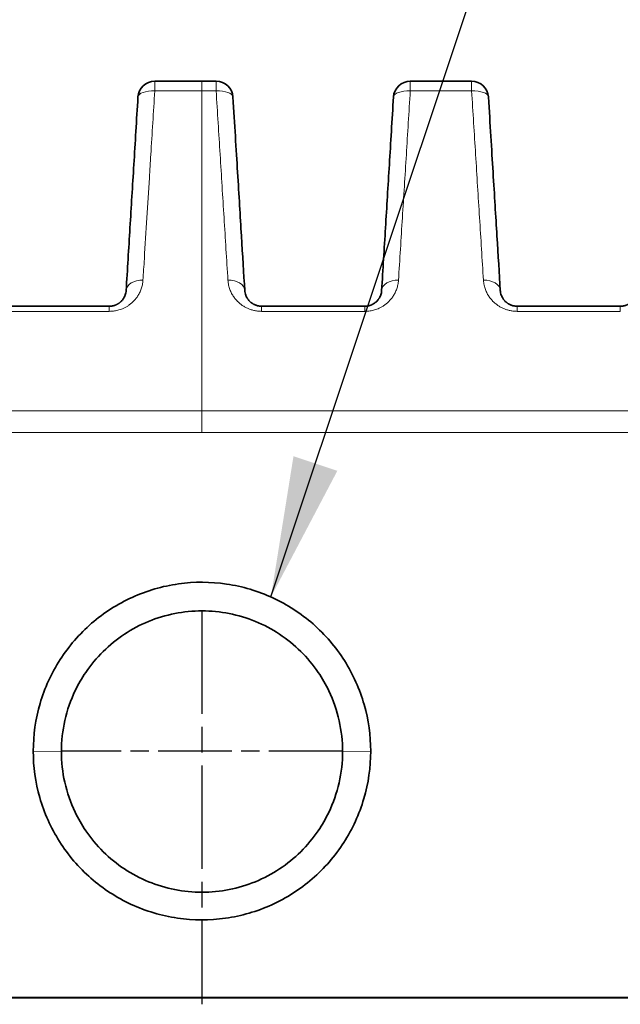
# Model space of a CAD drawing. Header units: millimetres. Extents: x 5 to 589, y 5 to 415.
# Tile 49 of 256: x 208 to 219, y 354 to 372. Entities that reach past the tile are written whole.
import ezdxf

# ---------------------------------------------------------------- set-up
doc = ezdxf.new("R2010")
doc.units = ezdxf.units.MM
doc.linetypes.add('CHAIN', pattern=[0.3543, 0.2362, -0.0295, 0.0591, -0.0295])
doc.linetypes.add('LONG_DASH_DOTTED', pattern=[0.3001, 0.2362, -0.0295, 0.0049, -0.0295])
for name, color, linetype, lineweight in [('Mittelpunktmarkierung (ISO)', 7, 'LONG_DASH_DOTTED', 25), ('Sichtbar (ISO)', 7, 'Continuous', 35), ('Sichtbar schmal (ISO)', 7, 'Continuous', 18), ('Symbol (ISO)', 7, 'Continuous', 25)]:
    doc.layers.add(name, color=color, linetype=linetype, lineweight=lineweight)
doc.styles.add('Notiztext (ISO)', font='isocpeur.ttf')
doc.dimstyles.new('Standard - Methode 1b (ISO)$7', dxfattribs={"dimtxt": 3.5, "dimasz": 2.5, "dimexe": 2, "dimexo": 0, "dimgap": 0.762, "dimtad": 1, "dimtoh": 1, "dimdsep": 46, "dimtxsty": 'Notiztext (ISO)', "dimcen": 0.09, "dimdle": 10, "dimclrd": 256, "dimclre": 256, "dimclrt": 256, "dimazin": 2, "dimtfac": 1, "dimtmove": 0, "dimatfit": 3, "dimfxl": 1, "dimtolj": 1, "dimlwd": -1, "dimlwe": -1, "dimarcsym": 0})

msp = doc.modelspace()

# ---------------------------------------------------------------- linework, layer by layer
at = {"layer": 'Mittelpunktmarkierung (ISO)', "linetype": 'CHAIN', "ltscale": 7.778352}
msp.add_line((211.07341172, 361.49586644), (211.07341172, 354.49586644), dxfattribs=at)
at = {"layer": 'Mittelpunktmarkierung (ISO)', "linetype": 'CHAIN', "ltscale": 5.555937}
msp.add_line((213.57341172, 358.99586644), (208.57341172, 358.99586644), dxfattribs=at)
at = {"layer": 'Sichtbar (ISO)'}
for p, q in [((211.07341174, 370.90029381), (210.23514742, 370.90029381)), ((211.32512086, 370.90029381), (211.07341174, 370.90029381)), ((215.86807144, 370.90029381), (214.77809799, 370.90029381)), ((207.44322126, 366.90029381), (209.4260733, 366.90029381)), ((212.13419499, 366.90029381), (213.96902387, 366.90029381)), ((216.67714556, 366.90029381), (218.51197445, 366.90029381)), ((249.03473339, 354.61463532), (205.73473339, 354.61463532)), ((249.03473339, 354.61200693), (205.73473339, 354.61200693))]:
    msp.add_line(p, q, dxfattribs=at)
for centre, start, end in [((210.23514742, 370.60029381), 89.999999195, 176.499891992), ((211.32512087, 370.60029381), 3.500089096, 90.000000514), ((214.77809799, 370.60029381), 90.000000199, 176.49989563), ((215.86807144, 370.60029381), 3.500089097, 90)]:
    msp.add_arc(centre, 0.3, start, end, dxfattribs=at)
for points, knots in [([(209.93570698, 370.61860837), (209.91038452, 370.20459509), (209.86117055, 369.39994606), (209.79374765, 368.29759426), (209.74803251, 367.55015822), (209.72551357, 367.18198326)], [0, 0, 0, 0, 0.33333333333, 0.66666666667, 0.99999944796, 0.99999944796, 0.99999944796, 0.99999944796]), ([(214.47865755, 370.61860837), (214.4534221, 370.20601697), (214.40430836, 369.40300814), (214.33659516, 368.29590768), (214.29094274, 367.54950173), (214.26846418, 367.18198377)], [0, 0, 0, 0, 0.33333333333, 0.66666666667, 0.99999940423, 0.99999940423, 0.99999940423, 0.99999940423]), ([(209.72551387, 367.1819814), (209.72464865, 367.16783594), (209.7228121, 367.15417579), (209.72015355, 367.14099135), (209.71749499, 367.12780691), (209.714009, 367.11509903), (209.709844, 367.10295795), (209.70928922, 367.10134074), (209.70872243, 367.09973356), (209.70814399, 367.09813644), (209.70437978, 367.08774332), (209.70012154, 367.07777742), (209.69545274, 367.06825302), (209.69437577, 367.06605598), (209.69327697, 367.06388242), (209.69215739, 367.06173243), (209.68767763, 367.0531297), (209.68286493, 367.04490519), (209.67778142, 367.03706653), (209.67608746, 367.03445448), (209.67436349, 367.03188527), (209.67261184, 367.02935889), (209.66779311, 367.0224089), (209.66276474, 367.01578358), (209.6575728, 367.00948472), (209.65521387, 367.00662286), (209.65282129, 367.00382841), (209.65040001, 367.00110162), (209.6455549, 366.99564518), (209.64059472, 366.99046005), (209.63556013, 366.98554885), (209.63253818, 366.98260096), (209.62948956, 366.9797517), (209.62642239, 366.97699974), (209.62182602, 366.97287572), (209.61718803, 366.96897041), (209.61253638, 366.96527974), (209.60891475, 366.96240631), (209.60528493, 366.9596629), (209.60165667, 366.95704398), (209.597515, 366.95405447), (209.59337544, 366.95122722), (209.5892523, 366.94855455), (209.58512622, 366.94587998), (209.58101659, 366.94336013), (209.57693268, 366.94098425), (209.57336045, 366.93890606), (209.56980789, 366.93693802), (209.56628078, 366.93507342), (209.56174625, 366.93267624), (209.5572538, 366.93044991), (209.55281028, 366.92837887), (209.5498461, 366.92699731), (209.54690362, 366.92568485), (209.54398458, 366.92443715), (209.53912383, 366.92235949), (209.53432813, 366.9204612), (209.5295996, 366.91872267), (209.52723169, 366.91785207), (209.52488054, 366.91702154), (209.52254623, 366.91622879), (209.51741915, 366.91448759), (209.51237347, 366.9129283), (209.50740477, 366.91152887), (209.50559386, 366.91101882), (209.5037931, 366.91053004), (209.50200219, 366.91006154), (209.49664127, 366.9086591), (209.49136896, 366.90743781), (209.48617102, 366.90637501), (209.48486808, 366.9061086), (209.48356977, 366.90585217), (209.48227583, 366.90560542), (209.47581991, 366.90437425), (209.46947382, 366.9033825), (209.46320531, 366.90260067), (209.45693681, 366.90181883), (209.45074604, 366.90124585), (209.44456254, 366.90086412), (209.43837903, 366.90048239), (209.4322027, 366.90029383), (209.4260733, 366.90029381)], [0, 0, 0, 0, 0.0625, 0.0625, 0.0625, 0.125, 0.125, 0.125, 0.1333250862, 0.1333250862, 0.1333250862, 0.1875, 0.1875, 0.1875, 0.1999967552, 0.1999967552, 0.1999967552, 0.25, 0.25, 0.25, 0.2666624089, 0.2666624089, 0.2666624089, 0.3125, 0.3125, 0.3125, 0.3333260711, 0.3333260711, 0.3333260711, 0.375, 0.375, 0.375, 0.4000142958, 0.4000142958, 0.4000142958, 0.4375, 0.4375, 0.4375, 0.4666851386, 0.4666851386, 0.4666851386, 0.5, 0.5, 0.5, 0.5333385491, 0.5333385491, 0.5333385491, 0.5625, 0.5625, 0.5625, 0.5999906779, 0.5999906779, 0.5999906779, 0.625, 0.625, 0.625, 0.6666452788, 0.6666452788, 0.6666452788, 0.6875, 0.6875, 0.6875, 0.7333055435, 0.7333055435, 0.7333055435, 0.75, 0.75, 0.75, 0.7999733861, 0.7999733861, 0.7999733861, 0.8125, 0.8125, 0.8125, 0.875, 0.875, 0.875, 0.9375, 0.9375, 0.9375, 1, 1, 1, 1]), ([(212.13419499, 366.90029381), (212.1209329, 366.90029404), (212.10836017, 366.90117906), (212.09668116, 366.90264897), (212.08500216, 366.90411888), (212.07421574, 366.90616137), (212.06394779, 366.90863425), (212.06222852, 366.90904831), (212.06052387, 366.90947493), (212.05883309, 366.90991374), (212.05042603, 366.91209566), (212.04235994, 366.91457579), (212.03453573, 366.91733115), (212.03218015, 366.91816069), (212.0298465, 366.91901551), (212.02753246, 366.91989569), (212.02061448, 366.92252704), (212.01387042, 366.92538366), (212.00723749, 366.92848179), (212.00428195, 366.92986227), (212.00134864, 366.93129099), (211.99843397, 366.93277008), (211.9926194, 366.93572076), (211.9868782, 366.93887153), (211.98118501, 366.94224739), (211.97762543, 366.94435809), (211.97408474, 366.94655705), (211.97056267, 366.94884906), (211.96562776, 366.95206047), (211.96072919, 366.9554545), (211.9558681, 366.95904783), (211.95170708, 366.96212367), (211.9475736, 366.96534579), (211.94347886, 366.968718), (211.93937582, 366.97209704), (211.93531171, 366.97562675), (211.93129789, 366.97931207), (211.92662, 366.98360711), (211.92201061, 366.98811367), (211.91749494, 366.99283035), (211.91426916, 366.99619971), (211.9110912, 366.9996762), (211.90797, 367.0032597), (211.90297426, 367.00899539), (211.89812432, 367.01500499), (211.89345184, 367.02128895), (211.89111853, 367.02442701), (211.88882947, 367.02763339), (211.88658889, 367.03090847), (211.88154432, 367.03828214), (211.87674544, 367.04600311), (211.87222947, 367.05409508), (211.87072301, 367.05679445), (211.86924811, 367.05953506), (211.86780662, 367.06231794), (211.86300526, 367.07158725), (211.8585737, 367.08132514), (211.85459166, 367.09156489), (211.85379439, 367.09361505), (211.8530152, 367.09568531), (211.85225491, 367.09777595), (211.84769726, 367.11030852), (211.84381597, 367.12357435), (211.84081777, 367.13760579), (211.83781957, 367.15163721), (211.83570553, 367.16643455), (211.83475456, 367.18197907)], [0, 0, 0, 0, 0.07692307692, 0.07692307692, 0.07692307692, 0.15384615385, 0.15384615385, 0.15384615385, 0.16672616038, 0.16672616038, 0.16672616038, 0.23076923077, 0.23076923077, 0.23076923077, 0.25005023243, 0.25005023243, 0.25005023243, 0.30769230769, 0.30769230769, 0.30769230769, 0.33337675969, 0.33337675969, 0.33337675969, 0.38461538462, 0.38461538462, 0.38461538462, 0.41665146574, 0.41665146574, 0.41665146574, 0.46153846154, 0.46153846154, 0.46153846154, 0.49996110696, 0.49996110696, 0.49996110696, 0.53846153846, 0.53846153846, 0.53846153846, 0.58333161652, 0.58333161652, 0.58333161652, 0.61538461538, 0.61538461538, 0.61538461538, 0.66668804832, 0.66668804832, 0.66668804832, 0.69230769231, 0.69230769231, 0.69230769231, 0.74998904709, 0.74998904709, 0.74998904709, 0.76923076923, 0.76923076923, 0.76923076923, 0.83332177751, 0.83332177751, 0.83332177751, 0.84615384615, 0.84615384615, 0.84615384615, 0.92307692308, 0.92307692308, 0.92307692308, 0.9999998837, 0.9999998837, 0.9999998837, 0.9999998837]), ([(214.26846447, 367.18198178), (214.26759924, 367.16783603), (214.26576256, 367.15417508), (214.26310392, 367.14099039), (214.26044529, 367.12780571), (214.25695931, 367.11509813), (214.25279434, 367.10295726), (214.25223956, 367.10134007), (214.25167278, 367.09973291), (214.25109433, 367.09813582), (214.24733015, 367.08774285), (214.24307194, 367.07777705), (214.23840315, 367.06825269), (214.23732618, 367.06605566), (214.23622739, 367.06388211), (214.23510781, 367.06173213), (214.23062804, 367.05312941), (214.22581532, 367.04490488), (214.22073177, 367.03706618), (214.21903779, 367.03445413), (214.21731381, 367.0318849), (214.21556215, 367.0293585), (214.21074338, 367.02240848), (214.20571494, 367.01578311), (214.20052295, 367.0094842), (214.19816399, 367.00662232), (214.19577139, 367.00382786), (214.19335008, 367.00110106), (214.18850493, 366.99564459), (214.18354471, 366.99045946), (214.1785101, 366.98554826), (214.17548813, 366.98260037), (214.1724395, 366.97975112), (214.16937232, 366.97699916), (214.16477594, 366.97287516), (214.16013795, 366.96896987), (214.15548631, 366.96527924), (214.15186469, 366.96240583), (214.14823488, 366.95966244), (214.14460664, 366.95704354), (214.14046499, 366.95405406), (214.13632545, 366.95122684), (214.13220233, 366.9485542), (214.12807627, 366.94587966), (214.12396667, 366.94335983), (214.11988278, 366.94098398), (214.11631058, 366.93890581), (214.11275803, 366.93693779), (214.10923095, 366.9350732), (214.10469645, 366.93267605), (214.10020402, 366.93044975), (214.09576054, 366.92837872), (214.09279638, 366.92699717), (214.08985391, 366.92568473), (214.0869349, 366.92443704), (214.08207418, 366.9223594), (214.07727851, 366.92046113), (214.07255002, 366.91872262), (214.07018213, 366.91785202), (214.06783099, 366.9170215), (214.06549671, 366.91622876), (214.06036966, 366.91448757), (214.05532403, 366.9129283), (214.05035537, 366.91152888), (214.04854448, 366.91101884), (214.04674373, 366.91053006), (214.04495284, 366.91006156), (214.03959197, 366.90865914), (214.03431972, 366.90743786), (214.02912183, 366.90637505), (214.0278189, 366.90610865), (214.02652059, 366.90585222), (214.02522667, 366.90560547), (214.0187708, 366.9043743), (214.01242476, 366.90338256), (214.00615627, 366.90260072), (213.99988778, 366.90181887), (213.99369701, 366.90124588), (213.98751345, 366.90086414), (213.98132988, 366.9004824), (213.97515343, 366.90029383), (213.96902387, 366.90029381)], [0, 0, 0, 0, 0.0625, 0.0625, 0.0625, 0.125, 0.125, 0.125, 0.1333251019, 0.1333251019, 0.1333251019, 0.1875, 0.1875, 0.1875, 0.199996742, 0.199996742, 0.199996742, 0.25, 0.25, 0.25, 0.2666623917, 0.2666623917, 0.2666623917, 0.3125, 0.3125, 0.3125, 0.3333260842, 0.3333260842, 0.3333260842, 0.375, 0.375, 0.375, 0.4000143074, 0.4000143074, 0.4000143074, 0.4375, 0.4375, 0.4375, 0.4666851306, 0.4666851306, 0.4666851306, 0.5, 0.5, 0.5, 0.5333385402, 0.5333385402, 0.5333385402, 0.5625, 0.5625, 0.5625, 0.5999906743, 0.5999906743, 0.5999906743, 0.625, 0.625, 0.625, 0.666645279, 0.666645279, 0.666645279, 0.6875, 0.6875, 0.6875, 0.7333055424, 0.7333055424, 0.7333055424, 0.75, 0.75, 0.75, 0.7999733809, 0.7999733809, 0.7999733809, 0.8125, 0.8125, 0.8125, 0.875, 0.875, 0.875, 0.9375, 0.9375, 0.9375, 1, 1, 1, 1]), ([(216.67714556, 366.90029381), (216.66388512, 366.90029404), (216.65131398, 366.90117884), (216.63963649, 366.90264837), (216.627959, 366.9041179), (216.61717402, 366.90615985), (216.6069074, 366.90863208), (216.60518835, 366.90904603), (216.60348392, 366.90947253), (216.60179334, 366.90991123), (216.59338737, 366.91209257), (216.58532227, 366.91457204), (216.57749895, 366.9173267), (216.57514363, 366.91815603), (216.57281023, 366.91901064), (216.57049644, 366.91989059), (216.56357919, 366.92252129), (216.55683576, 366.92537722), (216.55020337, 366.92847464), (216.54724806, 366.92985481), (216.54431497, 366.93128322), (216.54140048, 366.93276199), (216.5355863, 366.93571204), (216.5298454, 366.93886218), (216.52415241, 366.94223742), (216.52059296, 366.94434773), (216.51705235, 366.94654631), (216.51353033, 366.94883794), (216.5085955, 366.95204882), (216.50369694, 366.95544235), (216.49883577, 366.9590352), (216.49467468, 366.96211063), (216.49054108, 366.96533236), (216.48644615, 366.96870423), (216.48234293, 366.97208292), (216.47827857, 366.97561233), (216.47426444, 366.9792974), (216.46958621, 366.98359213), (216.4649764, 366.98809845), (216.46046025, 366.99281496), (216.45723412, 366.99618421), (216.45405578, 366.99966062), (216.45093417, 367.00324409), (216.44593779, 367.00897972), (216.44108714, 367.01498937), (216.43641393, 367.02127348), (216.43408024, 367.0244116), (216.43179081, 367.02761809), (216.42954984, 367.03089329), (216.42450442, 367.03826725), (216.41970465, 367.04598864), (216.41518782, 367.05408114), (216.41368107, 367.05678069), (216.41220588, 367.0595215), (216.41076411, 367.06230458), (216.40596181, 367.07157459), (216.40152932, 367.08131332), (216.39754643, 367.09155408), (216.396749, 367.09360445), (216.39596964, 367.09567492), (216.39520918, 367.09776578), (216.39065055, 367.11029966), (216.38676838, 367.12356706), (216.38376953, 367.13760022), (216.38077069, 367.15163335), (216.37865623, 367.16643253), (216.37770513, 367.18197907)], [0, 0, 0, 0, 0.07692307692, 0.07692307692, 0.07692307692, 0.15384615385, 0.15384615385, 0.15384615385, 0.16672619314, 0.16672619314, 0.16672619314, 0.23076923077, 0.23076923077, 0.23076923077, 0.25005026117, 0.25005026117, 0.25005026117, 0.30769230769, 0.30769230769, 0.30769230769, 0.33337677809, 0.33337677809, 0.33337677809, 0.38461538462, 0.38461538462, 0.38461538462, 0.41665150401, 0.41665150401, 0.41665150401, 0.46153846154, 0.46153846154, 0.46153846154, 0.49996108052, 0.49996108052, 0.49996108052, 0.53846153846, 0.53846153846, 0.53846153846, 0.58333158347, 0.58333158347, 0.58333158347, 0.61538461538, 0.61538461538, 0.61538461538, 0.66668805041, 0.66668805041, 0.66668805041, 0.69230769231, 0.69230769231, 0.69230769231, 0.74998905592, 0.74998905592, 0.74998905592, 0.76923076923, 0.76923076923, 0.76923076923, 0.83332177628, 0.83332177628, 0.83332177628, 0.84615384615, 0.84615384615, 0.84615384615, 0.92307692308, 0.92307692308, 0.92307692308, 0.99999988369, 0.99999988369, 0.99999988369, 0.99999988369]), ([(218.81141511, 367.18198293), (218.81054993, 367.16783706), (218.80871298, 367.15417413), (218.80605416, 367.14098876), (218.80339534, 367.12780339), (218.79990939, 367.11509642), (218.79574447, 367.10295594), (218.79518969, 367.1013388), (218.79462292, 367.09973168), (218.79404447, 367.09813462), (218.79028034, 367.08774196), (218.78602216, 367.0777763), (218.78135339, 367.06825202), (218.78027643, 367.06605502), (218.77917763, 367.06388147), (218.77805806, 367.0617315), (218.77357829, 367.05312883), (218.76876556, 367.04490432), (218.76368198, 367.03706562), (218.76198799, 367.03445356), (218.76026401, 367.03188434), (218.75851233, 367.02935794), (218.75369353, 367.0224079), (218.74866506, 367.01578252), (218.74347303, 367.0094836), (218.74111406, 367.00662172), (218.73872143, 367.00382725), (218.7363001, 367.00110044), (218.73145492, 366.99564397), (218.72649468, 366.99045884), (218.72146006, 366.98554766), (218.71843807, 366.98259978), (218.71538944, 366.97975053), (218.71232226, 366.97699859), (218.70772588, 366.97287462), (218.70308791, 366.96896936), (218.69843628, 366.96527876), (218.69481468, 366.96240538), (218.69118488, 366.95966202), (218.68755666, 366.95704314), (218.68341503, 366.9540537), (218.67927552, 366.9512265), (218.67515242, 366.94855389), (218.67102639, 366.94587938), (218.66691682, 366.94335957), (218.66283296, 366.94098375), (218.65926078, 366.9389056), (218.65570826, 366.9369376), (218.65218121, 366.93507304), (218.64764674, 366.93267591), (218.64315434, 366.93044962), (218.63871089, 366.92837861), (218.63574674, 366.92699708), (218.6328043, 366.92568464), (218.62988531, 366.92443697), (218.62502463, 366.92235935), (218.62022899, 366.9204611), (218.61550053, 366.91872259), (218.61313266, 366.917852), (218.61078154, 366.91702149), (218.60844728, 366.91622876), (218.60332027, 366.91448759), (218.59827468, 366.91292833), (218.59330607, 366.91152891), (218.59149519, 366.91101888), (218.58969447, 366.9105301), (218.58790359, 366.9100616), (218.58254277, 366.90865919), (218.57727056, 366.90743792), (218.57207272, 366.90637512), (218.5707698, 366.90610871), (218.5694715, 366.90585229), (218.56817759, 366.90560553), (218.56172177, 366.90437437), (218.55537577, 366.90338262), (218.54910729, 366.90260077), (218.54283882, 366.90181892), (218.53664803, 366.90124592), (218.53046439, 366.90086416), (218.52428076, 366.90048241), (218.51810418, 366.90029383), (218.51197445, 366.90029381)], [0, 0, 0, 0, 0.0625, 0.0625, 0.0625, 0.125, 0.125, 0.125, 0.13332514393, 0.13332514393, 0.13332514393, 0.1875, 0.1875, 0.1875, 0.19999675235, 0.19999675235, 0.19999675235, 0.25, 0.25, 0.25, 0.26666239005, 0.26666239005, 0.26666239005, 0.3125, 0.3125, 0.3125, 0.3333261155, 0.3333261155, 0.3333261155, 0.375, 0.375, 0.375, 0.40001433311, 0.40001433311, 0.40001433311, 0.4375, 0.4375, 0.4375, 0.46668513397, 0.46668513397, 0.46668513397, 0.5, 0.5, 0.5, 0.53333853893, 0.53333853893, 0.53333853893, 0.5625, 0.5625, 0.5625, 0.59999067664, 0.59999067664, 0.59999067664, 0.625, 0.625, 0.625, 0.66664528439, 0.66664528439, 0.66664528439, 0.6875, 0.6875, 0.6875, 0.73330554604, 0.73330554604, 0.73330554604, 0.75, 0.75, 0.75, 0.79997338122, 0.79997338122, 0.79997338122, 0.8125, 0.8125, 0.8125, 0.875, 0.875, 0.875, 0.9375, 0.9375, 0.9375, 0.99999999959, 0.99999999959, 0.99999999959, 0.99999999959]), ([(208.07341172, 358.99585241), (208.07341172, 359.28060547), (208.11433697, 359.56670061), (208.19503896, 359.84141161), (208.27574095, 360.11612264), (208.39621966, 360.37944954), (208.5511711, 360.62013765), (208.70612254, 360.86082576), (208.8955467, 361.07887509), (209.11207719, 361.26591128), (209.32860767, 361.45294746), (209.57224448, 361.60897051), (209.83289689, 361.72735812), (210.09354929, 361.84574573), (210.37121729, 361.9264979), (210.65457136, 361.96647075), (210.93792542, 362.0064436), (211.22696555, 362.00563713), (211.51029234, 361.96387126), (211.79361912, 361.92210538), (212.07123255, 361.8393801), (212.33089773, 361.71958688), (212.59056291, 361.59979366), (212.83227984, 361.4429325), (213.04776119, 361.25460087), (213.26324255, 361.06626924), (213.45248833, 360.84646714), (213.60651698, 360.60314145), (213.76054564, 360.35981576), (213.87935719, 360.09296649), (213.95757371, 359.82144902), (214.03579021, 359.54993167), (214.0734117, 359.27374613), (214.07341172, 358.9958526)], [0, 0, 0, 0, 0.0909090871, 0.0909090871, 0.0909090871, 0.1818181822, 0.1818181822, 0.1818181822, 0.2727272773, 0.2727272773, 0.2727272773, 0.3636363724, 0.3636363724, 0.3636363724, 0.4545454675, 0.4545454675, 0.4545454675, 0.5454545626, 0.5454545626, 0.5454545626, 0.6363636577, 0.6363636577, 0.6363636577, 0.7272727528, 0.7272727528, 0.7272727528, 0.8181818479, 0.8181818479, 0.8181818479, 0.909090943, 0.909090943, 0.909090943, 1, 1, 1, 1]), ([(208.57341172, 358.98709116), (208.57341172, 359.17365352), (208.59429559, 359.35963734), (208.67716708, 359.72398531), (208.73900582, 359.90117597), (208.87400929, 360.18214898), (208.93631506, 360.29030034), (209.09777637, 360.52762267), (209.20199545, 360.65267685), (209.43314468, 360.88073026), (209.55950703, 360.9831967), (209.83035599, 361.16221687), (209.97420933, 361.23833972), (210.27465258, 361.36161206), (210.4305317, 361.40846934), (210.74912195, 361.47127958), (210.91107651, 361.48709121), (211.23582642, 361.48709122), (211.39786144, 361.47126417), (211.71646714, 361.40841863), (211.87228716, 361.36156885), (212.32331102, 361.17649951), (212.59719023, 360.99553006), (212.94458623, 360.65297952), (213.0490195, 360.52769091), (213.21178422, 360.28840348), (213.27496421, 360.17839753), (213.4104609, 359.89455588), (213.47201605, 359.71646273), (213.55317585, 359.35386669), (213.57341172, 359.1707554), (213.57341172, 358.98709127)], [0.000001, 0.000001, 0.000001, 0.000001, 0.0559820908, 0.0559820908, 0.11211887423, 0.11211887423, 0.14951659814, 0.14951659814, 0.19824100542, 0.19824100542, 0.24693806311, 0.24693806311, 0.2956486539, 0.2956486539, 0.34435893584, 0.34435893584, 0.39305896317, 0.39305896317, 0.44178286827, 0.44178286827, 0.49047338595, 0.49047338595, 0.58802659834, 0.58802659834, 0.63684560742, 0.63684560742, 0.6748582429, 0.6748582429, 0.73123525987, 0.73123525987, 0.78637555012, 0.78637555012, 0.78637555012, 0.78637555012]), ([(214.07341172, 358.9958526), (214.07341173, 358.71109954), (214.03248648, 358.4250044), (213.95178449, 358.1502934), (213.8710825, 357.87558237), (213.75060379, 357.61225547), (213.59565235, 357.37156736), (213.44070091, 357.13087924), (213.25127675, 356.91282992), (213.03474626, 356.72579373), (212.81821578, 356.53875754), (212.57457896, 356.38273449), (212.31392656, 356.26434689), (212.05327415, 356.14595928), (211.77560616, 356.06520711), (211.49225209, 356.02523426), (211.20889803, 355.98526141), (210.91985789, 355.98606787), (210.63653111, 356.02783375), (210.35320433, 356.06959962), (210.0755909, 356.15232491), (209.81592572, 356.27211813), (209.55626054, 356.39191135), (209.31454361, 356.54877251), (209.09906225, 356.73710414), (208.8835809, 356.92543577), (208.69433512, 357.14523787), (208.54030646, 357.38856356), (208.38627781, 357.63188925), (208.26746626, 357.89873852), (208.18924973, 358.17025598), (208.11103324, 358.44177333), (208.07341174, 358.71795888), (208.07341172, 358.99585241)], [0, 0, 0, 0, 0.0909090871, 0.0909090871, 0.0909090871, 0.1818181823, 0.1818181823, 0.1818181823, 0.2727272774, 0.2727272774, 0.2727272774, 0.3636363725, 0.3636363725, 0.3636363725, 0.4545454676, 0.4545454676, 0.4545454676, 0.5454545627, 0.5454545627, 0.5454545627, 0.6363636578, 0.6363636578, 0.6363636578, 0.727272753, 0.727272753, 0.727272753, 0.8181818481, 0.8181818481, 0.8181818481, 0.9090909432, 0.9090909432, 0.9090909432, 1, 1, 1, 1]), ([(213.57341172, 358.98709127), (213.57341173, 358.80052333), (213.55252771, 358.61453661), (213.46964949, 358.25017478), (213.40780476, 358.07297179), (213.27278815, 357.79198459), (213.21047599, 357.68382886), (213.04900644, 357.44650736), (212.94478644, 357.32145838), (212.71365461, 357.09343454), (212.58730336, 356.99097781), (212.31644867, 356.81195243), (212.17257201, 356.73582183), (211.87212102, 356.61255353), (211.71625303, 356.56570262), (211.39768689, 356.50290281), (211.23573964, 356.48709122), (210.91100236, 356.48709121), (210.74897165, 356.50291923), (210.43038951, 356.56575439), (210.27458161, 356.61259792), (209.82356501, 356.79765547), (209.54967648, 356.97861545), (209.20226531, 357.32117235), (209.09783842, 357.44644833), (208.93507546, 357.68571988), (208.87188734, 357.79573069), (208.73636953, 358.07960502), (208.67481213, 358.25771016), (208.59365279, 358.62028122), (208.57341173, 358.80341071), (208.57341172, 358.98709116)], [0.000001, 0.000001, 0.000001, 0.000001, 0.05598376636, 0.05598376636, 0.11211768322, 0.11211768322, 0.14951463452, 0.14951463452, 0.19823840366, 0.19823840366, 0.24692180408, 0.24692180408, 0.2956356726, 0.2956356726, 0.34434824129, 0.34434824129, 0.39304114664, 0.39304114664, 0.44175851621, 0.44175851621, 0.49045534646, 0.49045534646, 0.58801236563, 0.58801236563, 0.63682645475, 0.63682645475, 0.67483610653, 0.67483610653, 0.73120432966, 0.73120432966, 0.78634249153, 0.78634249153, 0.78634249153, 0.78634249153])]:
    msp.add_open_spline(points, degree=3, knots=knots, dxfattribs=at)
for points in [[(211.83475456, 367.18197914), (211.81644937, 367.48126429), (211.77699913, 368.12627457), (211.70868711, 369.2431573), (211.65417943, 370.13436919), (211.62456131, 370.61860837)], [(216.37770513, 367.18197914), (216.35939999, 367.48126356), (216.31994982, 368.12627269), (216.25163775, 369.24315626), (216.19713004, 370.13436872), (216.16751188, 370.61860837)]]:
    msp.add_open_spline(points, degree=3, dxfattribs=at)
at = {"layer": 'Sichtbar schmal (ISO)'}
for p, q in [((210.23514743, 370.90029381), (210.23514599, 370.72529763)), ((211.07341174, 370.90029381), (211.07341174, 370.72529699)), ((211.32512131, 370.72529746), (211.32512086, 370.90029381)), ((211.07341174, 370.72529699), (210.23514602, 370.72529707)), ((211.32512128, 370.72529701), (211.07341174, 370.72529699)), ((211.07341174, 365.04141833), (211.07341174, 370.72529699)), ((215.86807753, 370.72529807), (214.7781032, 370.72529775)), ((209.4260733, 366.90029381), (209.42607224, 366.80946189)), ((212.13419499, 366.90029381), (212.1341957, 366.80946178)), ((213.96902387, 366.90029381), (213.96902558, 366.80946222)), ((207.44323028, 366.8094622), (209.42606902, 366.80946175)), ((212.1341957, 366.80946178), (213.96902558, 366.80946222)), ((216.67714829, 366.80946346), (218.51197757, 366.80946457)), ((195.05858952, 365.04141821), (211.07341174, 365.04141833)), ((211.07341175, 364.65416004), (211.07341175, 365.04141833)), ((195.04590349, 364.65414709), (211.07341175, 364.65416004)), ((208.07341172, 358.99585241), (208.57341172, 358.98709116)), ((214.07341172, 358.9958526), (213.57341172, 358.98709127))]:
    msp.add_line(p, q, dxfattribs=at)
for centre, major_axis, ratio, start_param, end_param in [((214.77809799, 370.60029381), (0, 0.3), 0.0000189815, 5.1423367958, 6.2834511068), ((215.86807144, 370.60029381), (0, 0.3), 0.0000224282, 5.1421817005, 6.2831853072), ((210.23514752, 370.6002955), (-0.29944044, 0.01831456), 0.4160346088, 4.737834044, 6.2831853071), ((211.32512078, 370.60029521), (0.29944044, 0.01831456), 0.4160345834, 0, 1.5453545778), ((214.77809809, 370.60029545), (-0.29944044, 0.01831456), 0.4160379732, 4.7378121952, 6.2831853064), ((215.86807136, 370.60029521), (0.29944044, 0.01831456), 0.4160371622, 0, 1.5453354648), ((210.02495465, 367.16367233), (-0.29944127, 0.01831461), 0.6622514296, 4.7528754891, 6.2831919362), ((211.53531409, 367.16366504), (0.29944045, 0.01831456), 0.6622572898, 6.2831819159, 7.8134970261), ((214.56790527, 367.16367312), (-0.29944125, 0.01831461), 0.6622533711, 4.7528644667, 6.2831924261), ((216.07826466, 367.16366504), (0.29944045, 0.01831456), 0.6622615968, 6.2831819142, 7.8134874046), ((216.67714556, 366.60029381), (0, 0.3), 0.0000126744, 5.4839173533, 6.2831843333), ((218.51197445, 366.60029381), (0, 0.3), 0.0000144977, 5.4839226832, 6.2831845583)]:
    msp.add_ellipse(centre, major_axis=major_axis, ratio=ratio, start_param=start_param, end_param=end_param, dxfattribs=at)
for points, knots in [([(210.23514599, 370.72529707), (210.21153451, 370.34828823), (210.18781945, 369.9694637), (210.1643191, 369.59387611), (210.15569021, 369.45596743), (210.14708967, 369.31847689), (210.13850986, 369.18127325), (210.12372298, 368.94480944), (210.10899672, 368.70918287), (210.09428469, 368.47361999), (210.07906686, 368.22995842), (210.0638628, 367.98641033), (210.04876238, 367.74435418), (210.04079377, 367.61661918), (210.03285402, 367.48929952), (210.02495364, 367.36255795)], [0, 0, 0, 0, 0.3333333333, 0.3333333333, 0.3333333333, 0.4557270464, 0.4557270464, 0.4557270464, 0.6666666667, 0.6666666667, 0.6666666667, 0.8848584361, 0.8848584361, 0.8848584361, 1, 1, 1, 1]), ([(211.53531449, 367.36255011), (211.51241382, 367.72993645), (211.48918655, 368.10212242), (211.46592224, 368.47460746), (211.44265793, 368.84709251), (211.41935659, 369.21970612), (211.39586309, 369.59516726), (211.3723696, 369.97062839), (211.34868394, 370.3490671), (211.3251213, 370.72529701)], [0, 0, 0, 0, 0.3333333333, 0.3333333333, 0.3333333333, 0.6666666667, 0.6666666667, 0.6666666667, 1, 1, 1, 1]), ([(214.77810317, 370.72529775), (214.7544884, 370.34823971), (214.73077136, 369.96935124), (214.70727186, 369.59380176), (214.68377237, 369.21825227), (214.66049041, 368.84589374), (214.6372428, 368.47366159), (214.61399519, 368.10142943), (214.59078192, 367.72951422), (214.56790763, 367.36255263)], [0, 0, 0, 0, 0.3333333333, 0.3333333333, 0.3333333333, 0.6666666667, 0.6666666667, 0.6666666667, 1, 1, 1, 1]), ([(216.07826787, 367.36255149), (216.05536766, 367.72993684), (216.0321408, 368.10212218), (216.00887688, 368.47460684), (215.98561295, 368.8470915), (215.96231194, 369.21970496), (215.93881872, 369.59516637), (215.91532549, 369.97062777), (215.89164005, 370.34906717), (215.86807756, 370.72529807)], [0, 0, 0, 0, 0.3333333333, 0.3333333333, 0.3333333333, 0.6666666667, 0.6666666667, 0.6666666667, 1, 1, 1, 1]), ([(210.02495355, 367.36255417), (210.02322656, 367.33484645), (210.01588476, 367.28116739), (209.99497413, 367.20636319), (209.96592611, 367.13818054), (209.93033866, 367.07691957), (209.8896835, 367.02274662), (209.8453829, 366.9757185), (209.7990741, 366.93594641), (209.752314, 366.90319908), (209.70625344, 366.87685425), (209.66160321, 366.85609992), (209.61871704, 366.84010297), (209.57765399, 366.82809551), (209.53825875, 366.81942605), (209.50017663, 366.81358298), (209.46304648, 366.81020507), (209.43830461, 366.8094618), (209.42607063, 366.80946175)], [0.00000106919, 0.00000106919, 0.00000106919, 0.00000106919, 0.0625, 0.125, 0.1875, 0.25, 0.3125, 0.375, 0.4375, 0.5, 0.5625, 0.625, 0.6875, 0.75, 0.8125, 0.875, 0.9375, 0.99999726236, 0.99999726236, 0.99999726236, 0.99999726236]), ([(212.1341957, 366.80946178), (212.10784102, 366.80946143), (212.08259764, 366.81120733), (212.05919921, 366.81408638), (212.03580078, 366.81696544), (212.01424731, 366.82097775), (211.99371804, 366.8258439), (211.97318877, 366.83071005), (211.95368371, 366.83643), (211.93488223, 366.84293117), (211.91608075, 366.84943235), (211.89798284, 366.8567147), (211.88027911, 366.86483747), (211.86257537, 366.87296024), (211.84526581, 366.88192334), (211.82817203, 366.89187865), (211.81107826, 366.90183395), (211.79420028, 366.91278141), (211.77754081, 366.92487636), (211.76088133, 366.93697131), (211.74444035, 366.9502138), (211.72840131, 366.9646757), (211.71236226, 366.97913761), (211.69672515, 366.99481901), (211.68174329, 367.01170882), (211.66676142, 367.02859864), (211.6524348, 367.04669686), (211.63897938, 367.06600567), (211.62552397, 367.08531449), (211.61293976, 367.10583371), (211.60141538, 367.12767769), (211.58989099, 367.14952168), (211.57942642, 367.17269042), (211.5703126, 367.19728947), (211.56119879, 367.22188852), (211.55343573, 367.24791787), (211.54743916, 367.27547243), (211.54144259, 367.30302696), (211.53721251, 367.33210725), (211.5353145, 367.36255002)], [0, 0, 0, 0, 0.07692307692, 0.07692307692, 0.07692307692, 0.15384615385, 0.15384615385, 0.15384615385, 0.23076923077, 0.23076923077, 0.23076923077, 0.30769230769, 0.30769230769, 0.30769230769, 0.38461538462, 0.38461538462, 0.38461538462, 0.46153846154, 0.46153846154, 0.46153846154, 0.53846153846, 0.53846153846, 0.53846153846, 0.61538461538, 0.61538461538, 0.61538461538, 0.69230769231, 0.69230769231, 0.69230769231, 0.76923076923, 0.76923076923, 0.76923076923, 0.84615384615, 0.84615384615, 0.84615384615, 0.92307692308, 0.92307692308, 0.92307692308, 0.99999992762, 0.99999992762, 0.99999992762, 0.99999992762]), ([(214.56790751, 367.36255514), (214.56618045, 367.33484689), (214.55883821, 367.28116618), (214.53792771, 367.20636345), (214.50887983, 367.13818128), (214.47329225, 367.0769201), (214.43263656, 367.02274659), (214.38833549, 366.97571818), (214.34202657, 366.9359462), (214.29526662, 366.9031991), (214.24920628, 366.87685446), (214.20455628, 366.85610026), (214.16167035, 366.84010341), (214.12060765, 366.82809602), (214.08121262, 366.81942658), (214.04313124, 366.81358349), (214.0059986, 366.81020537), (213.98126041, 366.80946225), (213.96902558, 366.80946222)], [0.00000146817, 0.00000146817, 0.00000146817, 0.00000146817, 0.0625, 0.125, 0.1875, 0.25, 0.3125, 0.375, 0.4375, 0.5, 0.5625, 0.625, 0.6875, 0.75, 0.8125, 0.875, 0.9375, 1, 1, 1, 1]), ([(216.67714829, 366.80946346), (216.65079684, 366.80946311), (216.62555668, 366.81120856), (216.60216131, 366.81408686), (216.57876594, 366.81696516), (216.55721535, 366.8209764), (216.53668875, 366.82584125), (216.51616215, 366.8307061), (216.49665954, 366.83642451), (216.47786019, 366.84292403), (216.45906084, 366.84942354), (216.44096475, 366.85670407), (216.42326244, 366.864825), (216.40556013, 366.87294592), (216.3882516, 366.88190714), (216.37115845, 366.8918606), (216.35406531, 366.90181406), (216.33718755, 366.91275972), (216.32052782, 366.92485307), (216.30386808, 366.93694641), (216.28742638, 366.9501875), (216.27138616, 366.96464838), (216.25534594, 366.97910925), (216.2397072, 366.99479001), (216.22472343, 367.01167964), (216.20973966, 367.02856927), (216.19541084, 367.04666777), (216.18195317, 367.06597732), (216.16849549, 367.08528688), (216.15590895, 367.10580729), (216.14438231, 367.12765291), (216.13285567, 367.14949852), (216.12238894, 367.1726693), (216.11327318, 367.19727092), (216.10415743, 367.22187254), (216.09639265, 367.24790498), (216.09039482, 367.27546289), (216.08439699, 367.30302078), (216.0801661, 367.3321047), (216.07826788, 367.36255141)], [0.00000000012, 0.00000000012, 0.00000000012, 0.00000000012, 0.07692307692, 0.07692307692, 0.07692307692, 0.15384615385, 0.15384615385, 0.15384615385, 0.23076923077, 0.23076923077, 0.23076923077, 0.30769230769, 0.30769230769, 0.30769230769, 0.38461538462, 0.38461538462, 0.38461538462, 0.46153846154, 0.46153846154, 0.46153846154, 0.53846153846, 0.53846153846, 0.53846153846, 0.61538461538, 0.61538461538, 0.61538461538, 0.69230769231, 0.69230769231, 0.69230769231, 0.76923076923, 0.76923076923, 0.76923076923, 0.84615384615, 0.84615384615, 0.84615384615, 0.92307692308, 0.92307692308, 0.92307692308, 0.99999992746, 0.99999992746, 0.99999992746, 0.99999992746]), ([(211.07341174, 365.04141833), (219.17905291, 365.04141732), (227.28514791, 365.04137682), (235.39130684, 365.04141564), (239.44438631, 365.04143504), (243.49748175, 365.04147428), (247.55043234, 365.04143686), (249.57690763, 365.04141815), (251.60334672, 365.04138029), (253.62988012, 365.04144354), (254.13651347, 365.04145935), (254.64315272, 365.04148148), (255.14971967, 365.04144519), (255.65628662, 365.04140889), (256.16278127, 365.04131431), (256.66921877, 365.04135148), (257.68209376, 365.0414258), (258.69474015, 365.04201953), (259.70705343, 365.04131976)], [0, 0, 0, 0, 0.5000000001, 0.5000000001, 0.5000000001, 0.7500000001, 0.7500000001, 0.7500000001, 0.8750000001, 0.8750000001, 0.8750000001, 0.9062500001, 0.9062500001, 0.9062500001, 0.9375000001, 0.9375000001, 0.9375000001, 1, 1, 1, 1]), ([(211.07341175, 364.65416004), (213.19309564, 364.65415994), (215.23963079, 364.65415836), (217.21309715, 364.65415645), (217.21900726, 364.65415644), (217.22491672, 364.65415643), (217.23082552, 364.65415643), (219.19794543, 364.65415452), (221.09243283, 364.65415227), (222.91405, 364.65415044), (222.92500037, 364.65415043), (222.9359481, 364.65415042), (222.9468932, 364.65415041), (224.76215853, 364.6541486), (226.50503182, 364.65414721), (228.18223212, 364.65414664), (228.19741452, 364.65414663), (228.21259154, 364.65414663), (228.22776319, 364.65414662), (229.89870903, 364.65414606), (231.50445346, 364.65414631), (233.05327355, 364.65414778), (233.07202308, 364.6541478), (233.09076426, 364.65414781), (233.10949711, 364.65414783), (234.65225722, 364.65414933), (236.13850337, 364.65415203), (237.57370512, 364.65415494), (237.59548605, 364.65415499), (237.61725523, 364.65415503), (237.63901268, 364.65415507), (239.06831713, 364.65415799), (240.44698024, 364.65416103), (241.78116466, 364.65415919), (241.8055279, 364.65415916), (241.8298763, 364.65415913), (241.85420989, 364.65415909), (243.1827219, 364.65415708), (244.46706975, 364.65415035), (245.70969136, 364.65414568), (245.73618069, 364.65414558), (245.76265106, 364.65414548), (245.78910236, 364.65414539), (247.02621579, 364.65414083), (248.22159234, 364.65413771), (249.36303975, 364.65410992), (249.39112892, 364.65410924), (249.41918544, 364.65410854), (249.44720996, 364.65410783), (250.58235528, 364.65407894), (251.66500962, 364.65402902), (252.7393514, 364.65409379), (252.76954228, 364.65409561), (252.7997266, 364.65409749), (252.82990584, 364.65409944), (253.90016747, 364.6541685), (254.96405527, 364.65433719), (256.08830441, 364.65398892), (256.1230843, 364.65397815), (256.15792197, 364.6539668), (256.19281675, 364.65395486), (257.31769093, 364.65356994), (258.5019117, 364.65262182), (259.72341171, 364.64920563)], [0, 0, 0, 0, 0.0909090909, 0.0909090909, 0.0909090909, 0.0911813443, 0.0911813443, 0.0911813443, 0.1818181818, 0.1818181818, 0.1818181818, 0.182363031, 0.182363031, 0.182363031, 0.2727272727, 0.2727272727, 0.2727272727, 0.2735452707, 0.2735452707, 0.2735452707, 0.3636363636, 0.3636363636, 0.3636363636, 0.364726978, 0.364726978, 0.364726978, 0.4545454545, 0.4545454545, 0.4545454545, 0.4559085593, 0.4559085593, 0.4559085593, 0.5454545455, 0.5454545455, 0.5454545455, 0.5470897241, 0.5470897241, 0.5470897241, 0.6363636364, 0.6363636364, 0.6363636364, 0.6382667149, 0.6382667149, 0.6382667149, 0.7272727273, 0.7272727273, 0.7272727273, 0.7294630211, 0.7294630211, 0.7294630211, 0.8181818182, 0.8181818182, 0.8181818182, 0.8206749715, 0.8206749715, 0.8206749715, 0.9090909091, 0.9090909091, 0.9090909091, 0.9118261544, 0.9118261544, 0.9118261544, 1, 1, 1, 1])]:
    msp.add_open_spline(points, degree=3, knots=knots, dxfattribs=at)

# ---------------------------------------------------------------- leaders
at = {"layer": 'Symbol (ISO)', "annotation_type": 0, "has_hookline": 1, "hookline_direction": 0, "text_width": 32.54677955}
msp.add_leader([(212.29956352, 361.73382173), (218.54944906, 380.47226297), (221.04944906, 380.47226297)], dimstyle='Standard - Methode 1b (ISO)$7', override={"dimtad": 0}, dxfattribs=at)

doc.saveas('drawing.dxf')
